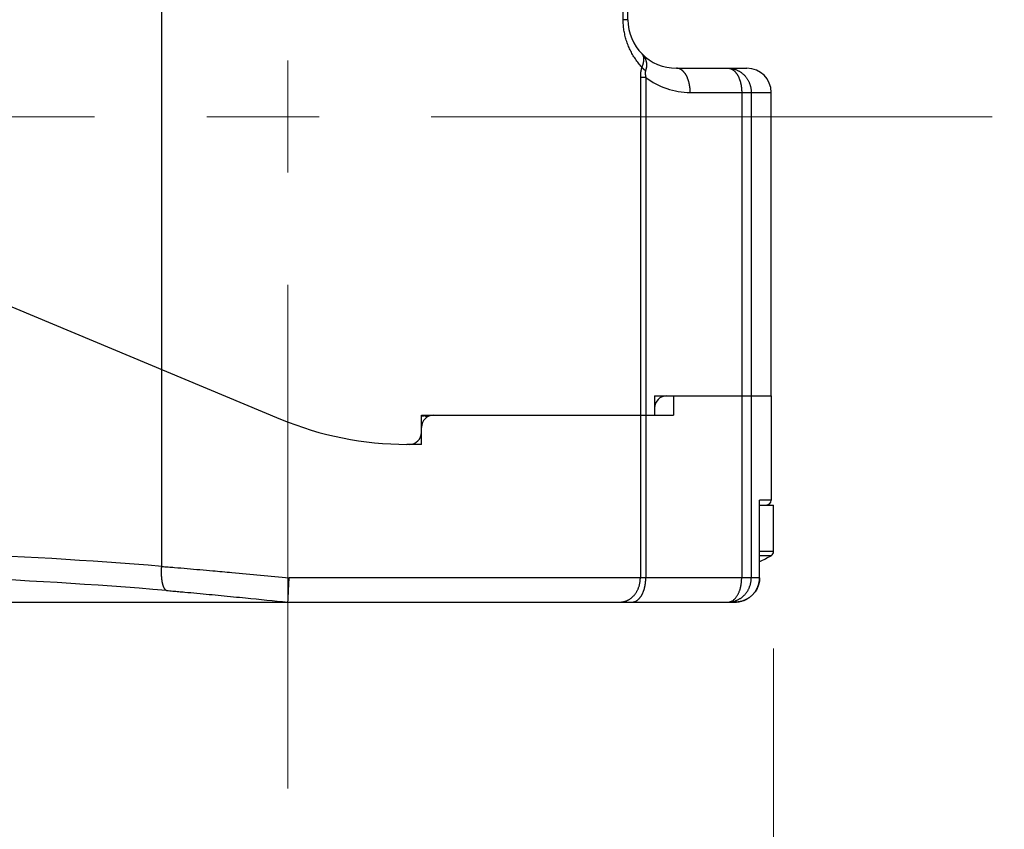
# Model space of a CAD drawing. Header units: millimetres. Extents: x 0 to 1733, y 0 to 1188.
# Tile 118 of 154: x 546 to 586, y 644 to 677. Entities that reach past the tile are written whole.
import ezdxf

# ---------------------------------------------------------------- set-up
doc = ezdxf.new("R2010")
doc.units = ezdxf.units.MM
doc.header["$LTSCALE"] = 0.727559
doc.linetypes.add('CENTER', pattern=[50.8, 31.75, -6.35, 6.35, -6.35])
for name, color, linetype in [('NoLayerName_001', 7, 'Continuous'), ('NoLayerName_004', 7, 'Continuous'), ('NoLayerName_005', 7, 'Continuous'), ('NoLayerName_007', 7, 'Continuous')]:
    doc.layers.add(name, color=color, linetype=linetype)
doc.styles.get("Standard").update_dxf_attribs({"font": 'txt', "bigfont": 'extfont2'})
doc.dimstyles.get("Standard").update_dxf_attribs({"dimtxt": 2.5, "dimasz": 2.5, "dimexe": 1, "dimexo": 1, "dimtad": 1, "dimdec": 3, "dimzin": 0, "dimdsep": 46, "dimtxsty": 'Standard', "dimcen": 2.5, "dimadec": 3, "dimazin": 0, "dimtfac": 0.75, "dimtdec": 3, "dimtmove": 0, "dimatfit": 3, "dimfxl": 1, "dimarcsym": 0})

# ---------------------------------------------------------------- blocks, each defined once
blk = doc.blocks.new('_OPEN30')
at = {"color": 0, "linetype": 'ByBlock', "lineweight": -2}
for p, q in [((-1, 0.267949), (0, 0)), ((0, 0), (-1, -0.267949)), ((0, 0), (-1, 0))]:
    blk.add_line(p, q, dxfattribs=at)
blk = doc.blocks.new('*D130')
at = {"layer": 'Defpoints', "color": 0}
for p in [(577, 655.088), (486, 654.2), (577, 610)]:
    blk.add_point(p, dxfattribs=at)
at = {"layer": 'NoLayerName_001', "color": 0, "linetype": 'Continuous', "lineweight": 13}
for p, q in [((577, 651.088), (577, 606)), ((486, 650.2), (486, 606)), ((494, 610), (569, 610))]:
    blk.add_line(p, q, dxfattribs=at)
at = {"layer": 'NoLayerName_001', "color": 0, "lineweight": 13, "xscale": 8, "yscale": 8, "zscale": 8, "rotation": 180}
blk.add_blockref('_OPEN30', (486, 610), dxfattribs=at)
at = {"layer": 'NoLayerName_001', "color": 0, "lineweight": 13, "xscale": 8, "yscale": 8, "zscale": 8}
blk.add_blockref('_OPEN30', (577, 610), dxfattribs=at)
at = {"layer": 'NoLayerName_001', "color": 0, "lineweight": 13, "insert": (531.5, 620.534), "char_height": 12.8, "attachment_point": 5}
blk.add_mtext('\\W0.8594;91', dxfattribs=at)
blk = doc.blocks.new('*D131')
at = {"layer": 'Defpoints', "color": 0}
for p in [(720, 730), (577, 655.088), (577, 610)]:
    blk.add_point(p, dxfattribs=at)
at = {"layer": 'NoLayerName_001', "color": 0, "linetype": 'Continuous', "lineweight": 13}
for p, q in [((720, 726), (720, 606)), ((577, 651.088), (577, 606)), ((712, 610), (585, 610))]:
    blk.add_line(p, q, dxfattribs=at)
at = {"layer": 'NoLayerName_001', "color": 0, "lineweight": 13, "xscale": 8, "yscale": 8, "zscale": 8, "rotation": 180}
blk.add_blockref('_OPEN30', (577, 610), dxfattribs=at)
at = {"layer": 'NoLayerName_001', "color": 0, "lineweight": 13, "xscale": 8, "yscale": 8, "zscale": 8}
blk.add_blockref('_OPEN30', (720, 610), dxfattribs=at)
at = {"layer": 'NoLayerName_001', "color": 0, "lineweight": 13, "insert": (648.5, 620.675), "char_height": 12.8, "attachment_point": 5}
blk.add_mtext('\\W0.8594;143', dxfattribs=at)
blk = doc.blocks.new('*D150')
at = {"layer": 'Defpoints', "color": 0}
for p in [(466.5, 757.5), (720, 730), (720, 580)]:
    blk.add_point(p, dxfattribs=at)
at = {"layer": 'NoLayerName_001', "color": 0, "linetype": 'Continuous', "lineweight": 13}
for p, q in [((466.5, 753.5), (466.5, 576)), ((720, 726), (720, 576)), ((474.5, 580), (712, 580))]:
    blk.add_line(p, q, dxfattribs=at)
at = {"layer": 'NoLayerName_001', "color": 0, "lineweight": 13, "xscale": 8, "yscale": 8, "zscale": 8, "rotation": 180}
blk.add_blockref('_OPEN30', (466.5, 580), dxfattribs=at)
at = {"layer": 'NoLayerName_001', "color": 0, "lineweight": 13, "xscale": 8, "yscale": 8, "zscale": 8}
blk.add_blockref('_OPEN30', (720, 580), dxfattribs=at)
at = {"layer": 'NoLayerName_001', "color": 0, "lineweight": 13, "insert": (593.25, 591.584), "char_height": 12.8, "attachment_point": 5}
blk.add_mtext('\\W0.8594;２５４', dxfattribs=at)

msp = doc.modelspace()

# ---------------------------------------------------------------- linework, layer by layer
at = {"layer": 'NoLayerName_001', "color": 4, "linetype": 'CENTER', "lineweight": 13}
for p, q in [((557, 740), (557, 645.31461796)), ((586, 673), (476, 673))]:
    msp.add_line(p, q, dxfattribs=at)
at = {"layer": 'NoLayerName_001', "color": 6, "linetype": 'Continuous', "lineweight": 25}
for p, q in [((576.61907827, 657), (577, 657)), ((577, 655.08824545), (577, 657)), ((577, 655.08824545), (576.42498375, 655.08824545)), ((576.8974359, 654.91358508), (576.42498375, 654.91358509))]:
    msp.add_line(p, q, dxfattribs=at)
for centre, radius, start, end in [((562.42467873, 660.37307182), 0.37989751, 39.360295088, 40.719022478), ((573, 661.9), 8, 295.355869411, 299.155365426), ((576.8, 655.08824545), 0.2, 299.155365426, 0)]:
    msp.add_arc(centre, radius, start, end, dxfattribs=at)
for points, knots in [([(562.66554698, 660.66536379), (562.66490743, 660.66583092), (562.6636316, 660.6667704), (562.66169579, 660.66815014), (562.65974621, 660.66951204), (562.65778074, 660.67085229), (562.65580018, 660.67217109), (562.65380455, 660.67346759), (562.65179409, 660.6747412), (562.64976897, 660.67599128), (562.64772939, 660.67721718), (562.64567554, 660.67841829), (562.64360756, 660.67959389), (562.64152582, 660.68074365), (562.63942989, 660.68186576), (562.63732219, 660.68296399), (562.63590356, 660.68366894), (562.63519609, 660.68402474)], [0, 0, 0, 0, 0.002375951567, 0.004753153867, 0.007131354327, 0.009510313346, 0.011889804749, 0.014269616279, 0.016649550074, 0.019029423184, 0.021409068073, 0.023788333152, 0.026167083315, 0.028545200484, 0.030922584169, 0.033299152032, 0.03567484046, 0.03567484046, 0.03567484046, 0.03567484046]), ([(562.71260981, 660.62089799), (562.7119014, 660.62171351), (562.71048995, 660.62334917), (562.7083408, 660.62577479), (562.70617201, 660.62818309), (562.70397962, 660.63057077), (562.701764, 660.63293827), (562.69952451, 660.63528492), (562.69726086, 660.63760997), (562.69497278, 660.63991237), (562.69266012, 660.64219099), (562.69032271, 660.64444475), (562.68796039, 660.64667251), (562.68557301, 660.64887318), (562.68316038, 660.65104564), (562.68072236, 660.65318878), (562.67825879, 660.65530152), (562.67576942, 660.65738262), (562.67325441, 660.6594314), (562.67071245, 660.66144521), (562.66814763, 660.66342867), (562.6664116, 660.66471589), (562.66554698, 660.66536379)], [0, 0, 0, 0, 0.003240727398, 0.006481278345, 0.009722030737, 0.012963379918, 0.016205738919, 0.019449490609, 0.022694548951, 0.025940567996, 0.029187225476, 0.032434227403, 0.035681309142, 0.038928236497, 0.04217480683, 0.045420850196, 0.048666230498, 0.051910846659, 0.05515463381, 0.058397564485, 0.061639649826, 0.064880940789, 0.064880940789, 0.064880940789, 0.064880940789])]:
    msp.add_open_spline(points, degree=3, knots=knots, dxfattribs=at)
at = {"layer": 'NoLayerName_004', "color": 6, "linetype": 'Continuous', "lineweight": 25}
for p, q in [((526.68885509, 673.07125946), (556.69887005, 660.54214114)), ((551.80337836, 654.47038889), (551.80337836, 662.58599866)), ((572.88275478, 661.5), (572.88275478, 660.7)), ((575.6857254, 661.5), (575.6857254, 654)), ((576.07895742, 661.5), (576.07895742, 654)), ((576.9, 661.5), (576.9, 657.2)), ((563, 660.7), (572.88275478, 660.7)), ((571.51220207, 660.7), (571.51220207, 654)), ((571.73674846, 660.7), (571.73674846, 654)), ((562.5, 659.5), (562.5, 660)), ((562.5, 659.5), (561.9, 659.5)), ((576.9, 657.2), (576.42016125, 657.2)), ((576.42016125, 654), (576.42016125, 657.2)), ((576.42498375, 654), (576.42498375, 657.1570143)), ((576.42498375, 657), (576.61907827, 657)), ((576.42498375, 654.00000001), (557.05171709, 654)), ((517.02403815, 653), (575.40434731, 653))]:
    msp.add_line(p, q, dxfattribs=at)
for points in [[(576.4249066, 654.00000001), (576.41553391, 653.86429089), (576.3805868, 653.70813763), (576.32038447, 653.55884088), (576.23604259, 653.42019249), (576.12966646, 653.29626447), (576.00394712, 653.19059239), (575.86211023, 653.10610377), (575.7077535, 653.0451461), (575.54489879, 653.00951197), (575.40434731, 653.00000037)], [(576.42490676, 653.99999996), (576.41772649, 653.88113533), (576.41617642, 653.87359399)]]:
    msp.add_lwpolyline(points, dxfattribs=at)
for centre, radius, start, end in [((572.6, 661), 0.5, 90, 180), ((561.9, 673), 13.5, 247.339566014, 270), ((563, 660.2), 0.5, 90, 180), ((576.7, 657.2), 0.2, 270, 0), ((535.86812845, 462.11456481), 193.01475397, 85.264284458, 87.9544713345), ((535.75324574, 459.457419), 194.69939775, 85.2118485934, 87.8743497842), ((575.41140497, 654.01596105), 1.01432279, 303.51594788, 308.764284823), ((575.41247113, 654.01459443), 1.01258966, 308.765662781, 311.634834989), ((575.11973453, 653.92118764), 0.92118776, 270.029936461, 279.3999312), ((575.40426457, 654.0337235), 1.0337235, 270.004586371, 278.162392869), ((575.40450002, 654.03095361), 1.03094826, 278.171295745, 286.451290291), ((575.40526354, 654.02783753), 1.02774353, 286.459664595, 288.08764977), ((575.40580698, 654.02624106), 1.02605723, 288.086481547, 295.341842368), ((575.40755113, 654.02219351), 1.02165266, 295.35059733, 298.063664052), ((575.40833045, 654.02076882), 1.02002885, 298.062684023, 303.510815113)]:
    msp.add_arc(centre, radius, start, end, dxfattribs=at)
for points, knots in [([(576.4249916, 657.15692559), (576.42498242, 657.15788905), (576.42497488, 657.15981667), (576.42489851, 657.16270797), (576.42478389, 657.16559939), (576.4246245, 657.16849004), (576.42442274, 657.17137913), (576.42417864, 657.1742658), (576.42389285, 657.17714923), (576.42356586, 657.18002859), (576.42319821, 657.18290306), (576.42279044, 657.1857718), (576.42234296, 657.18863397), (576.42185672, 657.19148882), (576.42133066, 657.19433519), (576.42077124, 657.19717352), (576.42036145, 657.19905743), (576.42016125, 657.2)], [0, 0, 0, 0, 0.002890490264, 0.005782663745, 0.008676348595, 0.011571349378, 0.014467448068, 0.017364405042, 0.020261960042, 0.023159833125, 0.026057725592, 0.028955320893, 0.031852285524, 0.034748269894, 0.037642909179, 0.040535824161, 0.043426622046, 0.043426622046, 0.043426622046, 0.043426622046]), ([(552.00514896, 653.47734258), (551.99615335, 653.48142993), (551.97713411, 653.48807122), (551.95369833, 653.50793056), (551.93322098, 653.53108344), (551.91572876, 653.55714389), (551.90059865, 653.58431019), (551.88746183, 653.6118467), (551.87614847, 653.63958366), (551.86623568, 653.66762478), (551.85729934, 653.69602834), (551.84918057, 653.72481995), (551.84182059, 653.75393528), (551.83515744, 653.78327456), (551.82912415, 653.81275257), (551.82367902, 653.84231863), (551.81880105, 653.87195378), (551.81446036, 653.90165111), (551.81062865, 653.93140452), (551.80727715, 653.96120783), (551.80437725, 653.99105489), (551.8019003, 654.02093955), (551.79981764, 654.05085566), (551.7981007, 654.08079708), (551.79672062, 654.11075775), (551.79564962, 654.1407324), (551.79488505, 654.17071734), (551.79442331, 654.20070912), (551.79426103, 654.23070438), (551.7943948, 654.26069979), (551.79482125, 654.29069198), (551.79553675, 654.32067762), (551.79653872, 654.3506533), (551.79782069, 654.3806159), (551.79939067, 654.41056125), (551.80120261, 654.44048905), (551.80267583, 654.46042136), (551.80337921, 654.47038889)], [0, 0, 0, 0, 0.0296419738, 0.0597321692, 0.0907576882, 0.122348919, 0.1536221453, 0.1840004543, 0.2138155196, 0.2434475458, 0.2732009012, 0.3031296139, 0.3331784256, 0.363284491, 0.3933810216, 0.4234394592, 0.4534687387, 0.4834776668, 0.513473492, 0.5434619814, 0.5734475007, 0.6034330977, 0.6334205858, 0.6634106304, 0.6934028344, 0.7233961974, 0.7533904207, 0.7833853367, 0.8133806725, 0.8433760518, 0.8733709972, 0.9033649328, 0.9333571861, 0.9633469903, 0.9933334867, 1.0233157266, 1.0532926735, 1.0532926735, 1.0532926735, 1.0532926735]), ([(551.80337836, 654.47038889), (551.89092951, 654.46347545), (552.06604236, 654.44977908), (552.41618535, 654.42134207), (552.85377361, 654.38469592), (553.37873841, 654.33907984), (553.99106822, 654.28440968), (555.21544999, 654.17196752), (556.26471132, 654.07333887), (557.05171709, 654)], [0, 0, 0, 0, 0.2634710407, 0.526942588, 1.053886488, 1.5808288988, 2.1077694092, 2.8981814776, 5.2694280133, 5.2694280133, 5.2694280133, 5.2694280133]), ([(557, 653), (557.00029784, 653.00417631), (557.00085313, 653.0124847), (557.00190843, 653.02494782), (557.00337578, 653.04992209), (557.00536794, 653.08325884), (557.01048342, 653.17909548), (557.02004331, 653.36242899), (557.03492803, 653.65410861), (557.04579894, 653.87914922), (557.05172522, 654)], [0, 0, 0, 0, 0.0125607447, 0.024980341, 0.0375206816, 0.0876091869, 0.1251710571, 0.3254378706, 0.6383587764, 1.0013467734, 1.0013467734, 1.0013467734, 1.0013467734]), ([(570.92749866, 653.04894396), (570.94195355, 653.05501919), (570.97118557, 653.06653099), (571.0133434, 653.0877418), (571.05439411, 653.1111255), (571.09402836, 653.13695312), (571.13216277, 653.16494202), (571.16866097, 653.19496576), (571.20342955, 653.22688357), (571.23642138, 653.26057161), (571.26761668, 653.29592415), (571.29699882, 653.33283928), (571.3245512, 653.37121508), (571.35025711, 653.41094953), (571.37409848, 653.45193881), (571.39606989, 653.49406902), (571.41616538, 653.53722532), (571.43437866, 653.58129262), (571.45070334, 653.62615587), (571.4651331, 653.67170006), (571.47766101, 653.71781023), (571.48828211, 653.76437139), (571.49698376, 653.81126869), (571.50378171, 653.85838689), (571.50858586, 653.90561224), (571.51169897, 653.95282555), (571.51187743, 653.98430301), (571.51220207, 654)], [0, 0, 0, 0, 0.047039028, 0.0941876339, 0.1414263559, 0.1887198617, 0.2360198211, 0.2832677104, 0.3304288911, 0.3775443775, 0.4246596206, 0.4718112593, 0.5190277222, 0.5663298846, 0.6137307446, 0.6612319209, 0.7088264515, 0.7565007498, 0.8042354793, 0.8520064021, 0.8997852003, 0.9475402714, 0.9952375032, 1.0428410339, 1.0903140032, 1.1376193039, 1.1847203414, 1.1847203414, 1.1847203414, 1.1847203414]), ([(571.1712389, 653), (571.18165586, 653.00052439), (571.20258291, 653.00082893), (571.23364869, 653.00577371), (571.26420216, 653.01317593), (571.29394264, 653.02338685), (571.32266175, 653.03608163), (571.35026382, 653.05100827), (571.37669111, 653.06790501), (571.40190763, 653.08653274), (571.42589991, 653.1066879), (571.44868535, 653.12819081), (571.47029685, 653.15087245), (571.49077462, 653.17456942), (571.51016397, 653.19914637), (571.52850002, 653.22450697), (571.54583312, 653.2505632), (571.56221225, 653.27723036), (571.57769399, 653.30442534), (571.59231837, 653.33208844), (571.60610074, 653.36018485), (571.61906524, 653.38868148), (571.63123462, 653.41754645), (571.64263201, 653.44674769), (571.65328043, 653.47625317), (571.66320292, 653.50603088), (571.67242248, 653.53604882), (571.68096219, 653.56627495), (571.68884468, 653.5966774), (571.69609484, 653.6272259), (571.70273106, 653.65789746), (571.7087566, 653.68867794), (571.71417834, 653.71955576), (571.71900232, 653.75051979), (571.72323536, 653.78155884), (571.72688209, 653.8126618), (571.7299551, 653.84381726), (571.73243725, 653.87501502), (571.73442244, 653.90624033), (571.73520112, 653.92708065), (571.73565844, 653.93749577)], [0, 0, 0, 0, 0.031290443, 0.0626822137, 0.0941208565, 0.1255237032, 0.1568730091, 0.1882186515, 0.2195698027, 0.2508980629, 0.2822047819, 0.3135172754, 0.3448391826, 0.3761517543, 0.4074407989, 0.4387235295, 0.4700108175, 0.5013030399, 0.5325914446, 0.563873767, 0.595160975, 0.6264619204, 0.6577824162, 0.6891253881, 0.7204910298, 0.7518769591, 0.7832783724, 0.8146881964, 0.8460972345, 0.8774944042, 0.908872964, 0.940234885, 0.9715824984, 1.0029176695, 1.0342418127, 1.0655559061, 1.0968605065, 1.128155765, 1.1594414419, 1.1907169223, 1.1907169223, 1.1907169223, 1.1907169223]), ([(571.73565844, 653.93749577), (571.7359313, 653.94791363), (571.73665923, 653.96874202), (571.73665798, 653.98958312), (571.73674846, 654)], [0, 0, 0, 0, 0.031264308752, 0.062516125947, 0.062516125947, 0.062516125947, 0.062516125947]), ([(575.20804408, 653.01219117), (575.22243236, 653.01720759), (575.25169769, 653.02594085), (575.29265008, 653.04684318), (575.33153067, 653.07163502), (575.36807005, 653.10065619), (575.40236406, 653.13313527), (575.4344057, 653.16861368), (575.46421044, 653.2065537), (575.49178209, 653.24644207), (575.51712422, 653.28775914), (575.54023702, 653.32999217), (575.56117434, 653.37271338), (575.57999425, 653.41570258), (575.59679929, 653.45891716), (575.61174496, 653.50238893), (575.62498465, 653.54615461), (575.63667409, 653.59025057), (575.64696346, 653.63471315), (575.65601689, 653.67955065), (575.66389764, 653.72474819), (575.67058994, 653.77025746), (575.67608424, 653.81600641), (575.68038464, 653.86192306), (575.68342966, 653.90793583), (575.68540607, 653.95397093), (575.68551883, 653.98466819), (575.6857254, 654)], [0, 0, 0, 0, 0.0457130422, 0.0913700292, 0.1373606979, 0.1839120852, 0.2311082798, 0.2789139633, 0.3271972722, 0.3757497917, 0.4243030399, 0.4725416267, 0.5201281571, 0.5669855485, 0.6132841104, 0.6591908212, 0.7048589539, 0.7504277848, 0.7960227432, 0.8417515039, 0.8876383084, 0.9336449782, 0.9797311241, 1.0258561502, 1.0719794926, 1.1180608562, 1.1640604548, 1.1640604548, 1.1640604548, 1.1640604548]), ([(575.27018732, 653.01236925), (575.28527178, 653.01525744), (575.31558813, 653.02048556), (575.36041665, 653.03166914), (575.40477586, 653.0447996), (575.44847399, 653.06019157), (575.49140376, 653.07769787), (575.53343485, 653.09729594), (575.57444461, 653.11892843), (575.61430988, 653.14255731), (575.65293814, 653.16810946), (575.69026202, 653.19549718), (575.72621566, 653.22464025), (575.76073404, 653.25545725), (575.79375185, 653.28786725), (575.82520402, 653.32178907), (575.85502534, 653.35714327), (575.88315551, 653.39385028), (575.90955394, 653.43182065), (575.93418078, 653.4709693), (575.95699681, 653.51121108), (575.97796276, 653.55246095), (575.997039, 653.594634), (576.01418697, 653.63764479), (576.02936286, 653.68140679), (576.04254619, 653.72581979), (576.05373171, 653.77077675), (576.0629023, 653.81617062), (576.07007146, 653.86189362), (576.07514144, 653.90783968), (576.07842763, 653.95389661), (576.07861432, 653.9846475), (576.07895742, 654)], [0, 0, 0, 0, 0.0460754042, 0.0922510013, 0.1385078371, 0.1848241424, 0.231176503, 0.2775410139, 0.3238944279, 0.3702168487, 0.416509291, 0.4627830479, 0.5090455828, 0.555300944, 0.6015504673, 0.6477934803, 0.6940280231, 0.7402549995, 0.7864818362, 0.8327146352, 0.8789575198, 0.9252132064, 0.9714835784, 1.0177702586, 1.0640746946, 1.1103916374, 1.1567086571, 1.203010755, 1.2492812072, 1.2955023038, 1.341656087, 1.3877250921, 1.3877250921, 1.3877250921, 1.3877250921]), ([(576.0852162, 653.2577907), (576.09540432, 653.26723854), (576.11609551, 653.28584507), (576.14539695, 653.31563904), (576.17363854, 653.34652455), (576.20057632, 653.3786446), (576.22620395, 653.41188234), (576.25045124, 653.44619072), (576.27326506, 653.481504), (576.2945877, 653.51776149), (576.31436259, 653.55490111), (576.33253269, 653.59286108), (576.34904025, 653.63157689), (576.36387122, 653.67096289), (576.37701165, 653.71093418), (576.38844698, 653.75140553), (576.3981645, 653.7922918), (576.40614444, 653.83350791), (576.41239309, 653.87496845), (576.41681954, 653.9165894), (576.41969446, 653.95828152), (576.41986028, 653.98610868), (576.42016125, 654)], [0, 0, 0, 0, 0.0416837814, 0.08345492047, 0.12530202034, 0.16721309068, 0.20917604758, 0.25117920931, 0.29321179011, 0.33526439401, 0.37732951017, 0.41940201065, 0.46147883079, 0.5035546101, 0.54562116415, 0.58766846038, 0.62968514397, 0.67165906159, 0.71357778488, 0.75542913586, 0.79720171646, 0.83888544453, 0.83888544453, 0.83888544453, 0.83888544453]), ([(552.00514896, 653.47734258), (552.08847922, 653.47029751), (552.25515124, 653.45634032), (552.50509155, 653.43460666), (552.83829614, 653.40506779), (553.25469964, 653.36700837), (553.75425287, 653.31994274), (554.42018483, 653.25573305), (555.50203576, 653.14841952), (556.41745944, 653.05773367), (557.00000005, 653.00000056)], [0, 0, 0, 0, 0.2508826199, 0.5017657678, 0.752649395, 1.2544163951, 1.7561807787, 2.2579445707, 3.2614759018, 5.0176593, 5.0176593, 5.0176593, 5.0176593]), ([(570.66600953, 653), (570.67045907, 653.00004262), (570.67936295, 653.00006575), (570.69271853, 653.00047364), (570.70607502, 653.00110249), (570.71942611, 653.00199093), (570.73276584, 653.0031264), (570.74608816, 653.00451008), (570.75938706, 653.00613943), (570.77265648, 653.00801295), (570.7858904, 653.01012884), (570.79908278, 653.01248537), (570.8122276, 653.01508081), (570.82531881, 653.01791344), (570.8383504, 653.02098149), (570.8513163, 653.0242833), (570.86421087, 653.02781703), (570.87702949, 653.0315821), (570.88977073, 653.03557376), (570.90243, 653.03979949), (570.91501958, 653.04422262), (570.9233323, 653.04738827), (570.92749866, 653.04894396)], [0, 0, 0, 0, 0.01334920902, 0.0267100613, 0.04008128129, 0.05346149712, 0.06684924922, 0.080242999, 0.0936411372, 0.10704199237, 0.12044383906, 0.13384490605, 0.14724338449, 0.16063743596, 0.17402520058, 0.18740480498, 0.20077437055, 0.21413299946, 0.22748305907, 0.24082753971, 0.25416935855, 0.2675113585, 0.2675113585, 0.2675113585, 0.2675113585]), ([(575.12021584, 653), (575.1221872, 653.00001892), (575.12613226, 653.00002922), (575.13205, 653.00021011), (575.13796862, 653.0004885), (575.14388526, 653.00088124), (575.14979716, 653.00138241), (575.15570155, 653.0019922), (575.16159567, 653.00270917), (575.16747674, 653.00353229), (575.17334198, 653.00446048), (575.17918866, 653.00549255), (575.18501391, 653.0066277), (575.19081528, 653.00786371), (575.19658884, 653.0092037), (575.20233611, 653.01063081), (575.20614, 653.01167937), (575.20804408, 653.01219117)], [0, 0, 0, 0, 0.005914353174, 0.011834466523, 0.017759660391, 0.023689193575, 0.029622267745, 0.035558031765, 0.041495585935, 0.047433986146, 0.053372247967, 0.059309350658, 0.065244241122, 0.071175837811, 0.077103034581, 0.083024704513, 0.088939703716, 0.088939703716, 0.088939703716, 0.088939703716])]:
    msp.add_open_spline(points, degree=3, knots=knots, dxfattribs=at)
at = {"layer": 'NoLayerName_005', "color": 6, "linetype": 'Continuous', "lineweight": 25}
msp.add_line((562.5, 660.7), (563, 660.7), dxfattribs=at)
for centre, radius, start, end in [((562.07337383, 673.56910593), 12.89949763, 271.895293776, 272.402325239), ((562.07282204, 673.58182492), 12.91222857, 272.402405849, 273.42082555)]:
    msp.add_arc(centre, radius, start, end, dxfattribs=at)
at = {"layer": 'NoLayerName_007', "color": 6, "linetype": 'Continuous', "lineweight": 25}
for p, q in [((551.80337836, 662.58599866), (551.80337836, 690.2)), ((570.80495356, 677), (570.80495356, 688.2)), ((571, 677), (571, 688.2)), ((571, 677), (570.80495356, 677)), ((573, 675), (575.89931471, 675)), ((571.7367062, 674.62184306), (571.5121834, 674.62183195)), ((571.5121834, 674.62183195), (571.51220207, 660.7)), ((571.7367062, 674.62179328), (571.73674846, 660.7)), ((573.56550956, 674), (576.89999793, 674)), ((575.6857254, 674), (575.6857254, 661.5)), ((576.07895742, 674), (576.07895742, 661.5)), ((576.9, 661.5), (576.9, 674)), ((572.1, 661.5), (576.89991482, 661.5)), ((572.1, 661.5), (572.1, 660.7)), ((562.5, 660), (562.5, 660.7))]:
    msp.add_line(p, q, dxfattribs=at)
for centre, radius, start, end in [((573, 677), 2, 180, 270), ((575.9, 674), 1, 0, 90), ((573.56558429, 677.00053256), 3.00053256, 232.445353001, 269.998573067), ((562.07301236, 673.57775873), 12.90815798, 272.402318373, 272.910800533), ((562.07261656, 673.58551476), 12.9159241, 272.910806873, 273.420758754), ((562, 660), 0.5, 270, 0)]:
    msp.add_arc(centre, radius, start, end, dxfattribs=at)
for points, knots in [([(571.57354322, 675.0457134), (571.55001752, 675.07246069), (571.50224543, 675.12538886), (571.43471371, 675.2084124), (571.36972849, 675.29355319), (571.30784528, 675.38110679), (571.24905873, 675.47086958), (571.19351401, 675.5627719), (571.14131605, 675.65670822), (571.0925804, 675.75258244), (571.04742211, 675.85029377), (571.00595864, 675.94972483), (570.96822776, 676.05070653), (570.93427562, 676.15306249), (570.9041481, 676.25661373), (570.8778925, 676.36118147), (570.85555179, 676.46658684), (570.83718528, 676.57265122), (570.82279174, 676.67919522), (570.81259565, 676.7860423), (570.80598165, 676.89300536), (570.80563353, 676.96436969), (570.80495356, 677)], [0, 0, 0, 0, 0.1068638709, 0.213851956, 0.3209489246, 0.4281419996, 0.5354215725, 0.6427818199, 0.750221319, 0.8577436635, 0.9653580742, 1.073070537, 1.1808569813, 1.2886839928, 1.3965162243, 1.5043173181, 1.6120508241, 1.7196811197, 1.8271743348, 1.9344992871, 2.0416284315, 2.1485388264, 2.1485388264, 2.1485388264, 2.1485388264]), ([(571.57060476, 675.60113181), (571.57564649, 675.59534278), (571.58621578, 675.58415361), (571.59920303, 675.56496955), (571.61054803, 675.5446883), (571.62005276, 675.52324025), (571.62791112, 675.50090899), (571.634208, 675.47788005), (571.63905528, 675.45436473), (571.64255568, 675.43056737), (571.64481244, 675.40669445), (571.64593113, 675.38292907), (571.64600348, 675.35937966), (571.64509688, 675.33607578), (571.64328886, 675.31299099), (571.64065521, 675.29009194), (571.63727245, 675.26734509), (571.63321552, 675.24471706), (571.62856533, 675.22217761), (571.62338432, 675.1997111), (571.6176831, 675.17732693), (571.61148281, 675.15504139), (571.6048009, 675.13287251), (571.5976613, 675.11083592), (571.5900659, 675.08895587), (571.58209811, 675.06722451), (571.57638627, 675.05289812), (571.57358245, 675.04572031)], [0, 0, 0, 0, 0.0230301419, 0.04607512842, 0.06927096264, 0.09269087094, 0.11635331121, 0.14023074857, 0.16425798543, 0.18833945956, 0.21235534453, 0.23616688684, 0.25969010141, 0.28298225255, 0.30611208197, 0.32914000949, 0.35211835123, 0.37509174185, 0.39809755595, 0.42115403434, 0.44425429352, 0.46738816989, 0.49054452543, 0.51371132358, 0.53687570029, 0.56002403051, 0.58314199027, 0.58314199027, 0.58314199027, 0.58314199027]), ([(571.57060476, 675.60113181), (571.57643797, 675.59497859), (571.58825354, 675.58279779), (571.6051288, 675.56372185), (571.62145901, 675.54415769), (571.63710953, 675.52402885), (571.65205961, 675.50336797), (571.66625775, 675.48217833), (571.67966124, 675.4604717), (571.69222045, 675.43825913), (571.70390401, 675.41556863), (571.71468598, 675.39243515), (571.72453773, 675.36889397), (571.73343123, 675.34498069), (571.74133787, 675.32073073), (571.74823057, 675.29617985), (571.7540767, 675.2713623), (571.75886919, 675.24631899), (571.76262903, 675.22109442), (571.76537176, 675.19573074), (571.76711439, 675.17027044), (571.76787353, 675.14475588), (571.76766586, 675.11922947), (571.76650793, 675.09373253), (571.76441594, 675.068302), (571.76142482, 675.0429678), (571.75756999, 675.01775423), (571.75288413, 674.99268553), (571.74740973, 674.96778278), (571.74115269, 674.9430788), (571.73425512, 674.9185627), (571.72898213, 674.9024332), (571.72643163, 674.89434717)], [0, 0, 0, 0, 0.02543611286, 0.05090135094, 0.07638483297, 0.10187831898, 0.12737644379, 0.15287695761, 0.1783809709, 0.20389234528, 0.22940941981, 0.25492688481, 0.280440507, 0.30594742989, 0.33144641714, 0.35693809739, 0.38242527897, 0.40791380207, 0.43340915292, 0.45891396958, 0.48442820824, 0.5099493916, 0.53547285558, 0.56099199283, 0.5865015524, 0.61200546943, 0.63750710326, 0.66300662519, 0.68850122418, 0.71398531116, 0.73945071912, 0.76488689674, 0.76488689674, 0.76488689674, 0.76488689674]), ([(571.57354322, 675.0457134), (571.57125336, 675.03893065), (571.56654087, 675.02540716), (571.56026483, 675.00485802), (571.55442068, 674.98417871), (571.54906346, 674.96336111), (571.54413508, 674.94243461), (571.53961311, 674.92141366), (571.53548623, 674.90030821), (571.53174194, 674.8791263), (571.52836788, 674.85787582), (571.52535166, 674.8365646), (571.52268089, 674.8152005), (571.52034319, 674.79379139), (571.51832616, 674.77234512), (571.51661747, 674.75086954), (571.51520457, 674.72937251), (571.51407576, 674.70786188), (571.51321609, 674.68634551), (571.51262277, 674.66483123), (571.51224775, 674.64332702), (571.51222364, 674.62899457), (571.5121834, 674.62183195)], [0, 0, 0, 0, 0.0214765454, 0.0429577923, 0.06444606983, 0.08594092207, 0.10743935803, 0.12893914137, 0.15044241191, 0.17195115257, 0.19346660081, 0.21498927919, 0.23651902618, 0.25805502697, 0.27959584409, 0.30113944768, 0.32268324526, 0.34422411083, 0.36575841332, 0.38728204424, 0.40879044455, 0.43027863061, 0.43027863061, 0.43027863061, 0.43027863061]), ([(571.72643128, 674.89434707), (571.72361414, 674.89657362), (571.71796382, 674.90100599), (571.70958607, 674.90777768), (571.70126886, 674.9146247), (571.69302324, 674.9215623), (571.68484719, 674.92858904), (571.67674259, 674.93570717), (571.66871261, 674.94291823), (571.66076235, 674.95022403), (571.65289712, 674.95762572), (571.64512232, 674.96512452), (571.63744329, 674.97272166), (571.62986542, 674.98041833), (571.62239405, 674.98821575), (571.6150346, 674.99611516), (571.6077923, 675.00411766), (571.60067298, 675.01222483), (571.59368034, 675.02043659), (571.58682593, 675.02875891), (571.58009207, 675.03717532), (571.57574363, 675.04289439), (571.57355221, 675.04573991)], [0, 0, 0, 0, 0.01077237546, 0.02154373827, 0.03231596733, 0.04309100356, 0.05387085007, 0.06465740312, 0.07545036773, 0.08624795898, 0.09704850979, 0.10785051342, 0.11865263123, 0.12945370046, 0.14025274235, 0.15104897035, 0.16184179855, 0.17263085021, 0.18341596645, 0.19419721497, 0.20497489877, 0.21574956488, 0.21574956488, 0.21574956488, 0.21574956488]), ([(571.72643128, 674.89434707), (571.72511028, 674.8899637), (571.72228349, 674.88124923), (571.71915046, 674.86785678), (571.71661819, 674.85432726), (571.71475642, 674.84065302), (571.71347962, 674.82687481), (571.71274424, 674.81302024), (571.71249562, 674.79912046), (571.71268217, 674.78520565), (571.71325203, 674.7713063), (571.71415208, 674.75744929), (571.71533745, 674.74364999), (571.71679707, 674.72991415), (571.71851643, 674.71623854), (571.72048218, 674.70261888), (571.72268058, 674.6890508), (571.72509851, 674.6755301), (571.72772068, 674.66205206), (571.73053998, 674.64861388), (571.73351867, 674.6352055), (571.73566112, 674.62630109), (571.73671312, 674.62184306)], [0, 0, 0, 0, 0.01373430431, 0.02746847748, 0.04122522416, 0.05501813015, 0.06885248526, 0.08272615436, 0.09663044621, 0.11055094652, 0.12446829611, 0.13835894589, 0.15220623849, 0.16601578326, 0.17979577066, 0.19355362, 0.20729600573, 0.22102888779, 0.23475754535, 0.24848661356, 0.26222012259, 0.27596153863, 0.27596153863, 0.27596153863, 0.27596153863]), ([(573.06230288, 674.99382072), (573.05195221, 674.99535609), (573.0313843, 674.99943117), (573.01041696, 674.99947561), (573, 675)], [0, 0, 0, 0, 0.031391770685, 0.062682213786, 0.062682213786, 0.062682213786, 0.062682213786]), ([(573.56550956, 674), (573.56541908, 674.01041688), (573.56537119, 674.03125663), (573.56450032, 674.06251111), (573.5631436, 674.09375793), (573.56120906, 674.12498544), (573.55871333, 674.15618261), (573.55564395, 674.18733823), (573.55199626, 674.21844116), (573.54776348, 674.24948021), (573.54293942, 674.28044424), (573.5375177, 674.31132206), (573.53149216, 674.34210254), (573.52485594, 674.3727741), (573.51760578, 674.4033226), (573.50972329, 674.43372505), (573.50118358, 674.46395118), (573.49196402, 674.49396912), (573.48204153, 674.52374683), (573.47139311, 674.55325231), (573.45999572, 674.58245355), (573.44782634, 674.61131852), (573.43486184, 674.63981515), (573.42107947, 674.66791156), (573.40645509, 674.69557466), (573.39097335, 674.72276964), (573.37459422, 674.7494368), (573.35726112, 674.77549303), (573.33892507, 674.80085363), (573.31953572, 674.82543058), (573.29905795, 674.84912756), (573.27744644, 674.87180917), (573.25466103, 674.89331217), (573.23066866, 674.91346699), (573.20545246, 674.93209601), (573.17902398, 674.94898791), (573.15142635, 674.96393262), (573.12269065, 674.97655995), (573.09301223, 674.98702312), (573.07248239, 674.99133105), (573.06230288, 674.99382072)], [0, 0, 0, 0, 0.0312518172, 0.062516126, 0.0937916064, 0.1250772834, 0.1563725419, 0.1876771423, 0.2189912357, 0.2503153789, 0.28165055, 0.3129981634, 0.3443600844, 0.3757386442, 0.4071358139, 0.4385448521, 0.469954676, 0.5013560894, 0.5327420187, 0.5641076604, 0.5954506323, 0.6267711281, 0.6580720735, 0.6893592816, 0.720641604, 0.7519300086, 0.7832222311, 0.8145095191, 0.8457922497, 0.8770812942, 0.9083938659, 0.9397157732, 0.9710282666, 1.0023349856, 1.0336632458, 1.0650143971, 1.0963600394, 1.1277093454, 1.1591121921, 1.1905508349, 1.1905508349, 1.1905508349, 1.1905508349]), ([(575.12021584, 675), (575.13721786, 674.99951678), (575.17129992, 674.9992499), (575.22229476, 674.99463306), (575.27308834, 674.98754715), (575.32348951, 674.97757255), (575.37331829, 674.96487248), (575.42239125, 674.94945255), (575.47052784, 674.93136301), (575.51754948, 674.91062759), (575.56331581, 674.88733127), (575.60772061, 674.86158627), (575.65066041, 674.83349409), (575.6920328, 674.80315814), (575.73173497, 674.77068103), (575.7696645, 674.7361658), (575.80571875, 674.69971246), (575.83980351, 674.6614231), (575.87185635, 674.62141954), (575.9018162, 674.57981643), (575.92962299, 674.53672872), (575.95521651, 674.4922711), (575.97853608, 674.44655809), (575.99952255, 674.39970497), (576.01810896, 674.35182774), (576.03426464, 674.30306374), (576.04798075, 674.25355946), (576.05923313, 674.20346063), (576.06803546, 674.15291405), (576.07426437, 674.10206411), (576.07830498, 674.05106364), (576.07853544, 674.01700028), (576.07895742, 674)], [0, 0, 0, 0, 0.0510266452, 0.1021930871, 0.1534722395, 0.2048328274, 0.2562414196, 0.3076644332, 0.3590701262, 0.4104327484, 0.4617558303, 0.5130556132, 0.5643421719, 0.6156202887, 0.6668906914, 0.7181512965, 0.7693984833, 0.8206338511, 0.8718689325, 0.9231127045, 0.9743707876, 1.0256464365, 1.076941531, 1.1282575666, 1.1795960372, 1.2309505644, 1.2823053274, 1.3336402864, 1.3849325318, 1.436157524, 1.4872903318, 1.5383068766, 1.5383068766, 1.5383068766, 1.5383068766]), ([(575.12021584, 675), (575.1306328, 674.99947561), (575.15155985, 674.99917107), (575.18262564, 674.99422629), (575.2131791, 674.98682407), (575.24291958, 674.97661315), (575.27163869, 674.96391837), (575.29924076, 674.94899173), (575.32566805, 674.93209499), (575.35088457, 674.91346726), (575.37487685, 674.8933121), (575.39766229, 674.87180919), (575.41927379, 674.84912755), (575.43975156, 674.82543058), (575.45914092, 674.80085363), (575.47747696, 674.77549303), (575.49481006, 674.7494368), (575.51118919, 674.72276964), (575.52667093, 674.69557466), (575.54129532, 674.66791156), (575.55507768, 674.63981515), (575.56804218, 674.61131852), (575.58021156, 674.58245355), (575.59160895, 674.55325231), (575.60225737, 674.52374683), (575.61217987, 674.49396912), (575.62139942, 674.46395118), (575.62993913, 674.43372505), (575.63782162, 674.4033226), (575.64507178, 674.3727741), (575.651708, 674.34210254), (575.65773354, 674.31132206), (575.66315528, 674.28044424), (575.66797926, 674.24948021), (575.67221231, 674.21844116), (575.67585903, 674.1873382), (575.67893205, 674.15618274), (575.6814142, 674.12498498), (575.68339938, 674.09375967), (575.68417806, 674.07291935), (575.68463539, 674.06250423)], [0, 0, 0, 0, 0.0312904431, 0.0626822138, 0.0941208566, 0.1255237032, 0.1568730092, 0.1882186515, 0.2195698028, 0.250898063, 0.2822047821, 0.3135172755, 0.3448391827, 0.3761517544, 0.407440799, 0.4387235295, 0.4700108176, 0.50130304, 0.5325914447, 0.5638737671, 0.5951609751, 0.6264619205, 0.6577824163, 0.6891253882, 0.7204910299, 0.7518769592, 0.7832783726, 0.8146881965, 0.8460972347, 0.8774944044, 0.9088729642, 0.9402348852, 0.9715824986, 1.0029176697, 1.0342418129, 1.0655559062, 1.0968605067, 1.1281557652, 1.1594414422, 1.1907169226, 1.1907169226, 1.1907169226, 1.1907169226]), ([(575.68463539, 674.06250423), (575.68490824, 674.05208637), (575.68563617, 674.03125798), (575.68563492, 674.01041688), (575.6857254, 674)], [0, 0, 0, 0, 0.031264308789, 0.062516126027, 0.062516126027, 0.062516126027, 0.062516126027])]:
    msp.add_open_spline(points, degree=3, knots=knots, dxfattribs=at)

# ---------------------------------------------------------------- dimensions: what is measured, and where the dimension line sits
at = {"layer": 'NoLayerName_001', "color": 3, "linetype": 'Continuous', "lineweight": 13}
for base, p1, p2, text, picture, middle in [((720, 580), (466.5, 757.50000156), (720, 730), '\\W0.8594;２５４', '*D150', (593.25, 580)), ((577, 610), (486, 654.2), (577, 655.0882454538), '\\W0.8594;<>', '*D130', (531.5, 610))]:
    dim = msp.add_linear_dim(base=base, p1=p1, p2=p2, text=text, dimstyle='Standard', override={"dimtxt": 12.8, "dimasz": 8, "dimexe": 4, "dimexo": 4, "dimgap": 4, "dimdec": 8, "dimzin": 8, "dimblk": 'OPEN30', "dimclrd": 0, "dimclre": 0, "dimclrt": 0, "dimtp": 0, "dimtm": 0, "dimlwd": 13, "dimlwe": 13}, dxfattribs=at)
    dim.commit()
    dim.dimension.update_dxf_attribs({"geometry": picture, "text_midpoint": middle, "dimtype": 160})
dim = msp.add_linear_dim(base=(577, 610), p1=(720, 730), p2=(577, 655.0882454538), angle=180, text='\\W0.8594;<>', dimstyle='Standard', override={"dimtxt": 12.8, "dimasz": 8, "dimexe": 4, "dimexo": 4, "dimgap": 4, "dimdec": 8, "dimzin": 8, "dimblk": 'OPEN30', "dimclrd": 0, "dimclre": 0, "dimclrt": 0, "dimtp": 0, "dimtm": 0, "dimlwd": 13, "dimlwe": 13}, dxfattribs=at)
dim.commit()
dim.dimension.update_dxf_attribs({"geometry": '*D131', "text_midpoint": (648.5, 610), "dimtype": 160})

doc.saveas('drawing.dxf')
